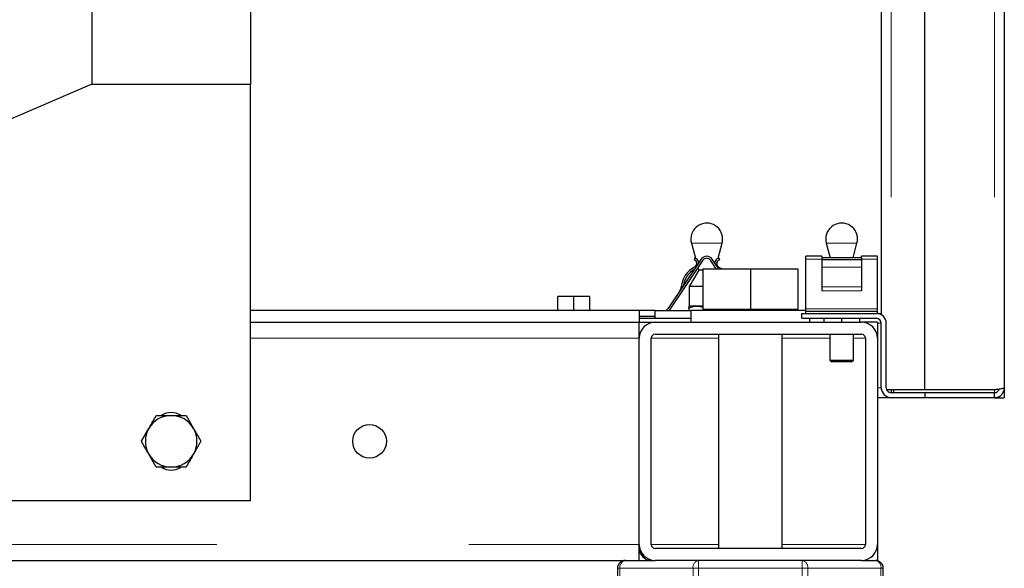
# Model space of a CAD drawing. Header units: millimetres. Extents: x 29 to 247, y 73 to 156.
# Tile 30 of 74: x 123.81 to 128.77, y 75.73 to 78.49. Entities that reach past the tile are written whole.
import ezdxf

# ---------------------------------------------------------------- set-up
doc = ezdxf.new("R2010")
doc.units = ezdxf.units.MM
doc.linetypes.add('PHANTOM', pattern=[12.7, 6.35, -1.27, 1.27, -1.27, 1.27, -1.27])

msp = doc.modelspace()

# ---------------------------------------------------------------- linework, layer by layer
at = {"color": 8, "linetype": 'PHANTOM', "lineweight": 18}
for p, q in [((128.2019, 101.729), (128.2019, 76.6273)), ((128.7219, 101.729), (128.7219, 76.6273)), ((127.3492, 77.3674), (127.1947, 77.3674)), ((128.0292, 77.3674), (127.8747, 77.3674)), ((127.8519, 77.2864), (127.7719, 77.2864)), ((128.1319, 77.2864), (128.0519, 77.2864)), ((128.0519, 77.2463), (127.8519, 77.2463)), ((128.0519, 77.1469), (127.8519, 77.1469)), ((128.0519, 77.1273), (127.8519, 77.1273)), ((128.1319, 77.0364), (127.7719, 77.0364)), ((128.1319, 76.9632), (128.1519, 76.9632)), ((124.9719, 76.8882), (126.9319, 76.8882)), ((127.3319, 76.8882), (126.9919, 76.8882)), ((127.8919, 76.8882), (127.6519, 76.8882)), ((128.0719, 76.8882), (128.0119, 76.8882)), ((128.1519, 76.6382), (128.1319, 76.6382)), ((128.7219, 76.6273), (128.7219, 76.6131)), ((103.2119, 75.8482), (126.9319, 75.8482)), ((127.3319, 75.8482), (126.9919, 75.8482)), ((128.0719, 75.8482), (127.6519, 75.8482)), ((127.231, 75.7281), (127.231, 75.7682)), ((127.7529, 75.7682), (127.7529, 75.7281)), ((126.8337, 75.7281), (126.8219, 75.7281)), ((126.8337, 75.6382), (126.8337, 75.7281)), ((126.8337, 75.7281), (127.2027, 75.7281)), ((127.2027, 75.7281), (127.2027, 75.6382)), ((127.231, 75.7281), (127.2027, 75.7281)), ((127.231, 75.6382), (127.231, 75.7281)), ((127.231, 75.7281), (127.7529, 75.7281)), ((127.7529, 75.7281), (127.7529, 75.6382)), ((127.7812, 75.7281), (127.7529, 75.7281)), ((127.7812, 75.6382), (127.7812, 75.7281)), ((127.7812, 75.7281), (128.1502, 75.7281)), ((128.1502, 75.7281), (128.1502, 75.6382)), ((128.1619, 75.7281), (128.1502, 75.7281))]:
    msp.add_line(p, q, dxfattribs=at)
at = {"color": 7, "linetype": 'Continuous', "lineweight": 25}
for p, q in [((128.3719, 76.6273), (128.3719, 101.729)), ((128.7719, 101.7181), (128.7719, 76.6382)), ((128.1519, 101.3482), (128.1519, 77.0065)), ((124.1719, 80.2955), (124.1719, 78.1682)), ((124.9719, 80.2355), (124.9719, 78.1682)), ((124.1719, 78.1682), (121.3719, 76.9682)), ((124.1719, 78.1682), (124.9719, 78.1682)), ((124.9719, 76.0682), (124.9719, 78.1682)), ((127.1947, 77.3674), (127.2151, 77.2913)), ((127.3288, 77.2913), (127.3492, 77.3674)), ((127.8747, 77.3674), (127.8947, 77.2927)), ((128.0092, 77.2927), (128.0292, 77.3674)), ((127.2442, 77.2864), (127.0756, 77.0364)), ((127.2117, 77.2927), (127.2085, 77.2832)), ((127.3322, 77.2381), (127.2997, 77.2864)), ((127.3322, 77.2927), (127.3354, 77.2832)), ((127.8519, 77.3011), (127.7719, 77.3011)), ((127.7719, 77.2864), (127.7719, 77.3011)), ((127.7719, 77.0364), (127.7719, 77.2864)), ((127.8519, 77.3011), (127.8519, 77.2927)), ((128.0519, 77.2927), (127.8519, 77.2927)), ((127.8519, 77.2927), (127.8519, 77.2832)), ((128.1319, 77.3011), (128.0519, 77.3011)), ((128.0519, 77.2927), (128.0519, 77.3011)), ((128.0519, 77.2927), (128.0519, 77.2832)), ((128.1319, 77.2864), (128.1319, 77.3011)), ((128.1319, 77.0364), (128.1319, 77.2864)), ((127.2525, 77.2808), (127.0838, 77.0308)), ((127.22, 77.2729), (127.2219, 77.2659)), ((127.2277, 77.2441), (127.2314, 77.2304)), ((127.2519, 77.2381), (127.2519, 77.0341)), ((127.2519, 77.2381), (127.4919, 77.2381)), ((127.3202, 77.2381), (127.2914, 77.2808)), ((127.3146, 77.2381), (127.3162, 77.2441)), ((127.322, 77.2659), (127.3239, 77.2729)), ((127.4919, 77.2381), (127.4919, 77.0341)), ((127.4919, 77.2381), (127.7319, 77.2381)), ((127.7319, 77.2381), (127.7319, 77.0341)), ((128.0519, 77.2832), (127.8519, 77.2832)), ((127.8519, 77.2832), (127.8519, 77.2463)), ((127.8519, 77.2463), (127.8519, 77.1469)), ((128.0519, 77.2832), (128.0519, 77.2463)), ((128.0519, 77.2463), (128.0519, 77.1469)), ((127.2314, 77.2304), (127.1839, 77.1482)), ((127.2519, 77.2304), (127.2314, 77.2304)), ((127.1839, 77.1482), (127.1839, 77.0493)), ((127.2519, 77.1482), (127.1839, 77.1482)), ((127.8519, 77.1469), (127.8519, 77.1273)), ((128.0519, 77.1469), (128.0519, 77.1273)), ((126.5219, 77.0282), (126.5219, 77.0982)), ((126.6019, 77.0982), (126.5219, 77.0982)), ((126.6019, 77.0282), (126.6019, 77.0982)), ((126.6819, 77.0982), (126.6019, 77.0982)), ((126.6819, 77.0282), (126.6819, 77.0982)), ((127.1839, 77.0493), (127.1819, 77.0482)), ((127.1819, 77.0401), (127.1819, 77.0282)), ((127.2519, 77.0493), (127.1839, 77.0493)), ((127.7719, 77.0232), (127.7719, 77.0364)), ((128.1319, 77.0232), (128.1319, 77.0364)), ((126.9319, 77.0282), (124.9719, 77.0282)), ((126.9319, 77.0282), (126.9319, 76.9682)), ((127.0119, 77.0282), (126.9319, 77.0282)), ((127.0119, 76.9982), (126.9319, 76.9982)), ((126.9319, 76.9882), (127.1919, 76.9882)), ((127.0119, 77.0282), (127.1919, 77.0282)), ((127.0119, 76.9882), (127.0119, 77.0282)), ((127.0838, 77.0308), (127.0819, 77.0282)), ((127.1919, 77.0282), (127.1919, 76.9682)), ((127.7719, 77.0282), (127.1919, 77.0282)), ((127.2519, 77.0341), (127.2519, 77.0282)), ((127.2519, 77.0341), (127.3719, 77.0341)), ((127.3719, 77.0341), (127.4919, 77.0341)), ((127.4919, 77.0341), (127.6119, 77.0341)), ((127.6119, 77.0341), (127.7319, 77.0341)), ((127.7319, 77.0282), (127.7319, 77.0341)), ((127.7519, 76.9882), (127.7519, 77.0131)), ((127.7519, 77.0131), (128.1269, 77.0131)), ((127.7519, 76.9882), (128.1269, 76.9882)), ((127.7719, 77.0131), (127.7719, 77.0232)), ((128.1319, 77.0232), (127.7719, 77.0232)), ((127.7919, 76.9682), (127.7919, 76.9882)), ((127.8619, 76.9882), (127.8619, 76.9682)), ((127.9519, 76.9882), (127.9519, 76.9682)), ((128.0419, 76.9882), (128.0419, 76.9682)), ((128.1319, 77.0131), (128.1319, 77.0232)), ((128.1319, 77.0131), (128.1519, 77.0131)), ((124.9719, 76.9682), (126.9319, 76.9682)), ((126.9319, 76.9682), (127.0119, 76.9682)), ((126.9319, 76.8882), (126.9319, 76.9682)), ((127.0119, 76.9682), (128.0519, 76.9682)), ((128.1319, 76.9682), (128.0519, 76.9682)), ((128.1319, 76.9682), (128.1319, 76.8882)), ((128.1519, 76.6382), (128.1519, 76.9632)), ((128.1769, 76.6382), (128.1769, 76.9632)), ((126.9319, 75.8482), (126.9319, 76.8882)), ((126.9919, 75.8482), (126.9919, 76.8882)), ((127.0119, 76.9081), (128.0519, 76.9081)), ((127.3319, 76.9081), (127.3319, 75.8281)), ((127.6519, 75.8281), (127.6519, 76.9081)), ((127.8919, 76.9081), (127.8919, 76.7781)), ((128.0119, 76.7781), (128.0119, 76.9081)), ((128.0719, 76.8882), (128.0719, 75.8482)), ((128.1319, 76.8882), (128.1319, 75.8482)), ((127.8919, 76.7781), (127.9019, 76.7682)), ((127.8919, 76.7781), (128.0119, 76.7781)), ((128.0019, 76.7682), (127.9019, 76.7682)), ((128.0019, 76.7682), (128.0119, 76.7781)), ((128.1519, 76.6382), (128.1519, 76.6273)), ((128.1531, 76.6273), (128.1519, 76.6273)), ((128.2019, 76.6273), (128.1794, 76.6273)), ((128.3719, 76.6273), (128.2019, 76.6273)), ((128.2019, 76.6273), (128.2019, 76.6131)), ((128.3719, 76.6131), (128.2019, 76.6131)), ((128.2144, 76.6131), (128.2144, 76.6273)), ((128.7219, 76.6273), (128.3719, 76.6273)), ((128.3719, 76.6131), (128.3719, 76.5882)), ((128.7219, 76.6131), (128.3719, 76.6131)), ((128.7219, 76.5882), (128.7219, 76.6131)), ((128.7469, 76.5882), (128.7469, 76.5948)), ((128.7719, 76.6382), (128.7719, 76.5882)), ((128.2019, 76.5882), (128.1319, 76.5882)), ((128.3719, 76.5882), (128.2019, 76.5882)), ((128.7219, 76.5882), (128.3719, 76.5882)), ((128.7219, 76.5882), (128.7469, 76.5882)), ((128.7469, 76.5882), (128.7719, 76.5882)), ((124.647, 76.4982), (124.6845, 76.4332)), ((124.4218, 76.3682), (124.4594, 76.4332)), ((124.7221, 76.3682), (124.6845, 76.3032)), ((124.4969, 76.2382), (124.4594, 76.3032)), ((124.9719, 76.0682), (121.3719, 76.0682)), ((126.9319, 75.7682), (126.9319, 75.8482)), ((128.1319, 75.8482), (128.1319, 75.7682)), ((128.0519, 75.8281), (127.0119, 75.8281)), ((103.2119, 75.7682), (126.9319, 75.7682)), ((126.9319, 75.7682), (127.0119, 75.7682)), ((128.0519, 75.7682), (127.0119, 75.7682)), ((128.0519, 75.7682), (128.1219, 75.7682)), ((128.1319, 75.7682), (128.1219, 75.7682)), ((126.8219, 75.7281), (126.8219, 75.6382)), ((128.1619, 75.6382), (128.1619, 75.7281))]:
    msp.add_line(p, q, dxfattribs=at)
at = {"color": 7, "linetype": 'Continuous', "lineweight": 25, "flags": 128}
msp.add_lwpolyline([(127.3332, 77.2463), (127.3468, 77.2386), (127.3474, 77.2381)], dxfattribs=at)
at = {"color": 7, "linetype": 'Continuous', "lineweight": 25}
msp.add_circle((125.5719, 76.3682), 0.085, dxfattribs=at)
for centre, radius, start, end in [((127.2719, 77.3882), 0.08, 0, 195), ((127.9519, 77.3882), 0.08, 0, 195), ((127.2719, 77.3882), 0.08, 345, 0), ((127.9519, 77.3882), 0.08, 345, 0), ((127.2019, 77.2643), 0.03, 6.8887, 71), ((127.2719, 77.2677), 0.0335, 34, 146), ((127.2719, 77.2677), 0.0235, 34, 146), ((127.3419, 77.2643), 0.03, 109, 173.1113), ((127.2633, 77.1385), 0.12, 116, 176), ((127.2019, 77.2643), 0.02, 296, 71), ((127.3419, 77.2643), 0.02, 109, 244), ((127.2633, 77.1385), 0.11, 119.6419, 172.3581), ((127.1037, 77.1497), 0.04, 326, 356), ((127.0507, 77.0532), 0.03, 303.5573, 326), ((128.1269, 76.9632), 0.05, 0, 90), ((128.1269, 76.9632), 0.025, 0, 90), ((127.0119, 76.8882), 0.08, 90, 180), ((128.0519, 76.8882), 0.08, 0, 90), ((127.0119, 76.8882), 0.02, 90, 180), ((128.0519, 76.8882), 0.02, 0, 90), ((128.2019, 76.6382), 0.05, 180, 270), ((128.2019, 76.6382), 0.025, 180, 270), ((124.5719, 76.3682), 0.13, 90, 150), ((124.5719, 76.4182), 0.095, 58.8004, 120.8338), ((124.5719, 76.3682), 0.13, 30, 90), ((124.5719, 76.3682), 0.13, 150, 210), ((124.5719, 76.3682), 0.13, 330, 30), ((124.5719, 76.3682), 0.13, 210, 270), ((124.5719, 76.3682), 0.13, 270, 330), ((124.5719, 76.3182), 0.095, 238.8004, 300.8338), ((127.0119, 75.8482), 0.08, 180, 270), ((127.0119, 75.8482), 0.02, 180, 270), ((128.0519, 75.8482), 0.02, 270, 0), ((128.0519, 75.8482), 0.08, 270, 0), ((126.9919, 75.8282), 0.06, 180, 270), ((126.8619, 75.7281), 0.04, 90, 180), ((128.1219, 75.7281), 0.04, 0, 90)]:
    msp.add_arc(centre, radius, start, end, dxfattribs=at)
at = {"color": 8, "linetype": 'PHANTOM', "lineweight": 18}
for centre, start, end in [((126.869, 75.7332), 101.4199, 188.0597), ((127.2381, 75.7331), 101.4221, 188.0484), ((127.7458, 75.7331), 351.9565, 78.573), ((128.1149, 75.7331), 351.9516, 78.5779)]:
    msp.add_arc(centre, 0.0357, start, end, dxfattribs=at)
at = {"color": 7, "linetype": 'Continuous', "lineweight": 25}
for points, knots in [([(127.2519, 77.0434), (127.2425, 77.0457), (127.2191, 77.0512), (127.1959, 77.0443), (127.1819, 77.0401)], [0, 0, 0, 0, 0.40205, 1, 1, 1, 1]), ([(127.1819, 77.0401), (127.1819, 77.0415), (127.1819, 77.0463), (127.1819, 77.0463), (127.1819, 77.0464)], [0, 0, 0, 0, 0.285068, 1, 1, 1, 1]), ([(128.7719, 76.6382), (128.7712, 76.6372), (128.7697, 76.6354), (128.7581, 76.6327), (128.7416, 76.63), (128.7285, 76.6282), (128.7219, 76.6273)], [0, 0, 0, 0, 0.249992, 0.499985, 0.74999, 1, 1, 1, 1]), ([(128.7219, 76.5882), (128.7285, 76.5889), (128.7416, 76.5904), (128.7581, 76.602), (128.7697, 76.6185), (128.7712, 76.6316), (128.7719, 76.6382)], [0, 0, 0, 0, 0.25001, 0.500015, 0.750019, 1, 1, 1, 1]), ([(128.7219, 76.6131), (128.7252, 76.6135), (128.7318, 76.6143), (128.7399, 76.6201), (128.7447, 76.6261), (128.7454, 76.63), (128.7455, 76.6307)], [0, 0, 0, 0, 0.310069, 0.620062, 0.930015, 1, 1, 1, 1]), ([(124.4594, 76.4332), (124.4603, 76.4347), (124.4729, 76.4566), (124.4853, 76.4782), (124.4969, 76.4982)], [0, 0, 0, 0, 0.070203, 1, 1, 1, 1]), ([(124.4969, 76.4982), (124.5161, 76.4982), (124.5409, 76.4982), (124.5663, 76.4982), (124.5719, 76.4982)], [0, 0, 0, 0, 0.775824, 1, 1, 1, 1]), ([(124.5719, 76.4982), (124.5922, 76.4982), (124.6177, 76.4982), (124.6421, 76.4982), (124.647, 76.4982)], [0, 0, 0, 0, 0.798805, 1, 1, 1, 1]), ([(124.6845, 76.4332), (124.6854, 76.4316), (124.6981, 76.4097), (124.7105, 76.3881), (124.7221, 76.3682)], [0, 0, 0, 0, 0.070231, 1, 1, 1, 1]), ([(124.4594, 76.3032), (124.4585, 76.3047), (124.4458, 76.3266), (124.4334, 76.3482), (124.4218, 76.3682)], [0, 0, 0, 0, 0.070203, 1, 1, 1, 1]), ([(124.6845, 76.3032), (124.6836, 76.3016), (124.671, 76.2797), (124.6585, 76.2582), (124.647, 76.2382)], [0, 0, 0, 0, 0.070202, 1, 1, 1, 1]), ([(124.5719, 76.2382), (124.5663, 76.2382), (124.5409, 76.2382), (124.5161, 76.2382), (124.4969, 76.2382)], [0, 0, 0, 0, 0.224176, 1, 1, 1, 1]), ([(124.647, 76.2382), (124.6421, 76.2382), (124.6177, 76.2382), (124.5922, 76.2382), (124.5719, 76.2382)], [0, 0, 0, 0, 0.201195, 1, 1, 1, 1])]:
    msp.add_open_spline(points, degree=3, knots=knots, dxfattribs=at)

doc.saveas('drawing.dxf')
